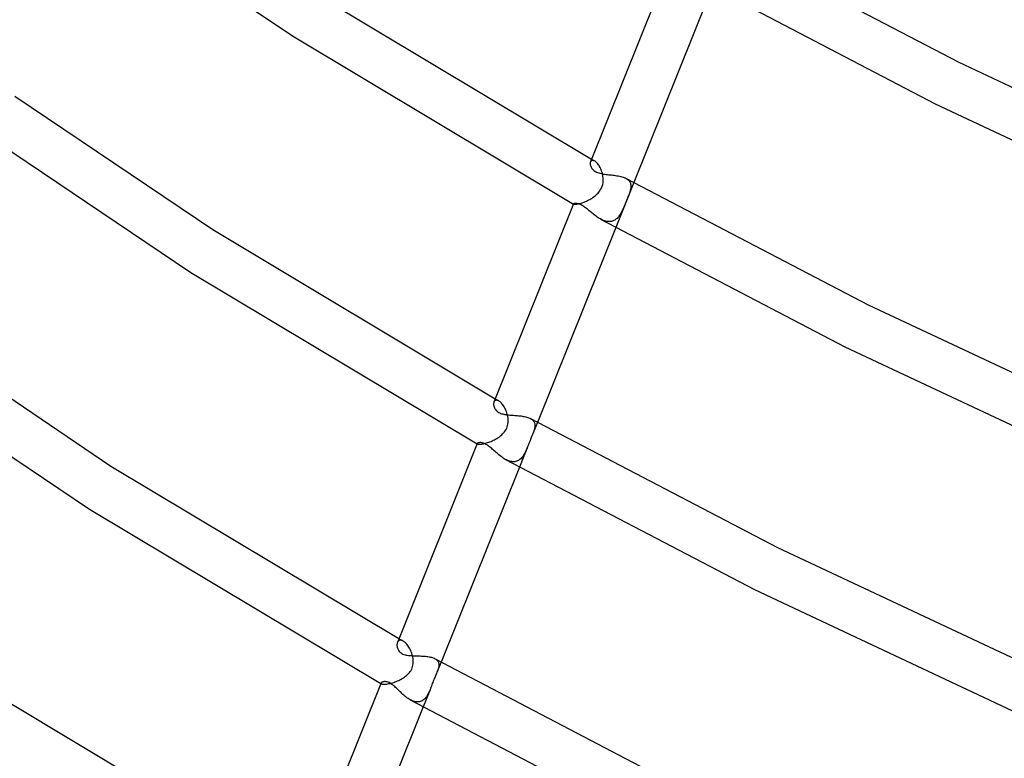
# Model space of a CAD drawing. Header units: millimetres. Extents: x -657 to 657, y -323 to 528.
# Tile 5 of 131: x -455 to -373, y -130 to -68. Entities that reach past the tile are written whole.
import ezdxf

# ---------------------------------------------------------------- set-up
doc = ezdxf.new("R2010")
doc.units = ezdxf.units.MM
doc.layers.add('HIDDEN', color=7, linetype='Continuous')
doc.layers.add('THICK', color=7, linetype='Continuous')

msp = doc.modelspace()

# ---------------------------------------------------------------- linework, layer by layer
at = {"layer": 'HIDDEN'}
for p, q in [((-407.538, -80.276), (-407.558, -80.315)), ((-407.514, -80.243), (-407.538, -80.276)), ((-407.484, -80.217), (-407.514, -80.243)), ((-407.45, -80.198), (-407.484, -80.217)), ((-407.468, -80.093), (-407.426, -80.116)), ((-407.41, -80.188), (-407.45, -80.198)), ((-407.426, -80.116), (-407.384, -80.14)), ((-407.367, -80.185), (-407.41, -80.188)), ((-407.384, -80.14), (-407.342, -80.164)), ((-407.32, -80.192), (-407.367, -80.185)), ((-407.342, -80.164), (-407.3, -80.187)), ((-407.269, -80.208), (-407.32, -80.192)), ((-407.3, -80.187), (-407.258, -80.211)), ((-407.216, -80.234), (-407.269, -80.208)), ((-407.258, -80.211), (-407.216, -80.234)), ((-407.163, -80.267), (-407.216, -80.234)), ((-407.11, -80.308), (-407.163, -80.267)), ((-407.056, -80.358), (-407.11, -80.308)), ((-407.002, -80.414), (-407.056, -80.358)), ((-406.948, -80.478), (-407.002, -80.414)), ((-406.895, -80.549), (-406.948, -80.478)), ((-406.843, -80.627), (-406.895, -80.549)), ((-406.794, -80.709), (-406.843, -80.627)), ((-406.746, -80.797), (-406.794, -80.709)), ((-406.702, -80.889), (-406.746, -80.797)), ((-406.661, -80.986), (-406.702, -80.889)), ((-406.623, -81.086), (-406.661, -80.986)), ((-406.589, -81.19), (-406.623, -81.086)), ((-406.56, -81.297), (-406.589, -81.19)), ((-406.535, -81.406), (-406.56, -81.297)), ((-406.514, -81.528), (-406.535, -81.406)), ((-406.581, -82.352), (-406.537, -82.199)), ((-406.537, -82.199), (-406.509, -82.051)), ((-406.5, -81.652), (-406.514, -81.528)), ((-406.509, -82.051), (-406.496, -81.91)), ((-406.494, -81.778), (-406.5, -81.652)), ((-406.496, -81.91), (-406.494, -81.778)), ((-403.943, -82.048), (-405.445, -85.787)), ((-404.581, -81.697), (-404.507, -81.742)), ((-404.507, -81.742), (-404.44, -81.791)), ((-404.44, -81.791), (-404.38, -81.843)), ((-404.38, -81.843), (-404.329, -81.898)), ((-404.329, -81.898), (-404.286, -81.957)), ((-404.286, -81.957), (-404.251, -82.018)), ((-404.251, -82.018), (-404.223, -82.082)), ((-404.223, -82.082), (-404.202, -82.149)), ((-404.202, -82.149), (-404.189, -82.219)), ((-404.189, -82.219), (-404.182, -82.29)), ((-407.158, -83.143), (-407.076, -83.072)), ((-407.076, -83.072), (-406.997, -82.997)), ((-406.997, -82.997), (-406.922, -82.919)), ((-406.922, -82.919), (-406.851, -82.835)), ((-406.851, -82.835), (-406.778, -82.738)), ((-406.778, -82.738), (-406.706, -82.625)), ((-406.706, -82.625), (-406.639, -82.497)), ((-406.639, -82.497), (-406.581, -82.352)), ((-404.334, -83.005), (-404.365, -83.09)), ((-404.304, -82.922), (-404.334, -83.005)), ((-404.277, -82.841), (-404.304, -82.922)), ((-404.253, -82.762), (-404.277, -82.841)), ((-404.232, -82.685), (-404.253, -82.762)), ((-404.212, -82.601), (-404.232, -82.685)), ((-404.196, -82.52), (-404.212, -82.601)), ((-404.186, -82.441), (-404.196, -82.52)), ((-404.181, -82.365), (-404.186, -82.441)), ((-404.182, -82.29), (-404.181, -82.365)), ((-408.968, -83.824), (-408.969, -83.828)), ((-408.969, -83.828), (-408.969, -83.831)), ((-408.969, -83.831), (-408.968, -83.834)), ((-408.968, -83.834), (-408.966, -83.837)), ((-408.966, -83.837), (-408.963, -83.84)), ((-408.963, -83.84), (-408.959, -83.842)), ((-408.959, -83.842), (-408.944, -83.848)), ((-408.944, -83.848), (-408.922, -83.853)), ((-408.922, -83.853), (-408.893, -83.856)), ((-408.893, -83.856), (-408.856, -83.857)), ((-408.856, -83.857), (-408.813, -83.855)), ((-408.813, -83.855), (-408.763, -83.851)), ((-408.763, -83.851), (-408.707, -83.843)), ((-408.707, -83.843), (-408.644, -83.833)), ((-408.644, -83.833), (-408.576, -83.819)), ((-408.576, -83.819), (-408.501, -83.802)), ((-408.501, -83.802), (-408.423, -83.782)), ((-408.423, -83.782), (-408.341, -83.758)), ((-408.341, -83.758), (-408.255, -83.731)), ((-408.255, -83.731), (-408.166, -83.7)), ((-408.166, -83.7), (-408.075, -83.666)), ((-408.075, -83.666), (-407.982, -83.628)), ((-407.982, -83.628), (-407.889, -83.588)), ((-407.889, -83.588), (-407.795, -83.544)), ((-407.795, -83.544), (-407.7, -83.496)), ((-407.7, -83.496), (-407.607, -83.446)), ((-407.607, -83.446), (-407.514, -83.392)), ((-407.514, -83.392), (-407.422, -83.335)), ((-407.422, -83.335), (-407.332, -83.274)), ((-407.332, -83.274), (-407.244, -83.21)), ((-407.244, -83.21), (-407.158, -83.143)), ((-404.658, -83.825), (-404.697, -83.92)), ((-404.619, -83.729), (-404.658, -83.825)), ((-404.58, -83.634), (-404.619, -83.729)), ((-404.543, -83.54), (-404.58, -83.634)), ((-404.505, -83.448), (-404.543, -83.54)), ((-404.469, -83.356), (-404.505, -83.448)), ((-404.433, -83.266), (-404.469, -83.356)), ((-404.399, -83.177), (-404.433, -83.266)), ((-404.365, -83.09), (-404.399, -83.177)), ((-405.076, -84.7), (-405.124, -84.774)), ((-405.029, -84.623), (-405.076, -84.7)), ((-404.983, -84.543), (-405.029, -84.623)), ((-404.939, -84.46), (-404.983, -84.543)), ((-404.897, -84.375), (-404.939, -84.46)), ((-404.856, -84.288), (-404.897, -84.375)), ((-404.815, -84.198), (-404.856, -84.288)), ((-404.775, -84.107), (-404.815, -84.198)), ((-404.736, -84.014), (-404.775, -84.107)), ((-404.697, -83.92), (-404.736, -84.014)), ((-406.637, -85.129), (-406.722, -85.085)), ((-406.552, -85.17), (-406.637, -85.129)), ((-406.467, -85.206), (-406.552, -85.17)), ((-406.382, -85.236), (-406.467, -85.206)), ((-406.298, -85.261), (-406.382, -85.236)), ((-406.214, -85.281), (-406.298, -85.261)), ((-406.13, -85.294), (-406.214, -85.281)), ((-406.048, -85.301), (-406.13, -85.294)), ((-405.967, -85.302), (-406.048, -85.301)), ((-405.889, -85.296), (-405.967, -85.302)), ((-405.812, -85.284), (-405.889, -85.296)), ((-405.737, -85.266), (-405.812, -85.284)), ((-405.664, -85.241), (-405.737, -85.266)), ((-405.594, -85.209), (-405.664, -85.241)), ((-405.527, -85.172), (-405.594, -85.209)), ((-405.462, -85.13), (-405.527, -85.172)), ((-405.4, -85.082), (-405.462, -85.13)), ((-405.34, -85.03), (-405.4, -85.082)), ((-405.283, -84.972), (-405.34, -85.03)), ((-405.228, -84.91), (-405.283, -84.972)), ((-405.175, -84.844), (-405.228, -84.91)), ((-405.124, -84.774), (-405.175, -84.844)), ((-415.602, -100.34), (-415.623, -100.384)), ((-415.576, -100.303), (-415.602, -100.34)), ((-415.546, -100.272), (-415.576, -100.303)), ((-415.51, -100.248), (-415.546, -100.272)), ((-415.514, -100.112), (-415.464, -100.14)), ((-415.47, -100.232), (-415.51, -100.248)), ((-415.426, -100.224), (-415.47, -100.232)), ((-415.464, -100.14), (-415.414, -100.168)), ((-415.377, -100.224), (-415.426, -100.224)), ((-415.414, -100.168), (-415.364, -100.196)), ((-415.325, -100.234), (-415.377, -100.224)), ((-415.364, -100.196), (-415.314, -100.224)), ((-415.271, -100.252), (-415.325, -100.234)), ((-415.314, -100.224), (-415.264, -100.252)), ((-415.214, -100.28), (-415.271, -100.252)), ((-415.264, -100.252), (-415.214, -100.28)), ((-415.157, -100.316), (-415.214, -100.28)), ((-415.098, -100.36), (-415.157, -100.316)), ((-415.039, -100.413), (-415.098, -100.36)), ((-414.981, -100.473), (-415.039, -100.413)), ((-414.923, -100.54), (-414.981, -100.473)), ((-414.867, -100.614), (-414.923, -100.54)), ((-414.812, -100.694), (-414.867, -100.614)), ((-414.759, -100.779), (-414.812, -100.694)), ((-414.708, -100.87), (-414.759, -100.779)), ((-414.661, -100.964), (-414.708, -100.87)), ((-414.617, -101.062), (-414.661, -100.964)), ((-414.577, -101.163), (-414.617, -101.062)), ((-414.541, -101.267), (-414.577, -101.163)), ((-414.509, -101.373), (-414.541, -101.267)), ((-414.482, -101.48), (-414.509, -101.373)), ((-414.459, -101.598), (-414.482, -101.48)), ((-414.442, -101.719), (-414.459, -101.598)), ((-414.432, -101.84), (-414.442, -101.719)), ((-414.437, -102.085), (-414.431, -101.962)), ((-414.431, -101.962), (-414.432, -101.84)), ((-412.56, -101.754), (-412.493, -101.794)), ((-412.493, -101.794), (-412.433, -101.838)), ((-412.433, -101.838), (-412.379, -101.885)), ((-412.379, -101.885), (-412.333, -101.934)), ((-412.333, -101.934), (-412.294, -101.986)), ((-412.294, -101.986), (-412.262, -102.041)), ((-414.744, -102.865), (-414.675, -102.769)), ((-414.675, -102.769), (-414.612, -102.665)), ((-414.612, -102.665), (-414.557, -102.555)), ((-414.557, -102.555), (-414.513, -102.441)), ((-414.513, -102.441), (-414.478, -102.325)), ((-414.478, -102.325), (-414.453, -102.206)), ((-414.453, -102.206), (-414.437, -102.085)), ((-411.989, -102.068), (-412.398, -103.085)), ((-412.281, -102.772), (-412.302, -102.833)), ((-412.263, -102.713), (-412.281, -102.772)), ((-412.241, -102.637), (-412.263, -102.713)), ((-412.262, -102.041), (-412.236, -102.099)), ((-412.223, -102.563), (-412.241, -102.637)), ((-412.236, -102.099), (-412.217, -102.159)), ((-412.21, -102.49), (-412.223, -102.563)), ((-412.217, -102.159), (-412.205, -102.221)), ((-412.201, -102.42), (-412.21, -102.49)), ((-412.205, -102.221), (-412.198, -102.285)), ((-412.197, -102.352), (-412.201, -102.42)), ((-412.198, -102.285), (-412.197, -102.352)), ((-415.865, -103.654), (-415.77, -103.613)), ((-415.77, -103.613), (-415.674, -103.569)), ((-415.674, -103.569), (-415.579, -103.522)), ((-415.579, -103.522), (-415.485, -103.471)), ((-415.485, -103.471), (-415.393, -103.418)), ((-415.393, -103.418), (-415.303, -103.362)), ((-415.303, -103.362), (-415.215, -103.303)), ((-415.215, -103.303), (-415.13, -103.241)), ((-415.13, -103.241), (-415.049, -103.177)), ((-415.049, -103.177), (-414.97, -103.109)), ((-414.97, -103.109), (-414.893, -103.035)), ((-414.893, -103.035), (-414.817, -102.953)), ((-414.817, -102.953), (-414.744, -102.865)), ((-412.565, -103.493), (-412.635, -103.668)), ((-412.501, -103.337), (-412.565, -103.493)), ((-412.445, -103.201), (-412.501, -103.337)), ((-412.398, -103.085), (-412.445, -103.201)), ((-412.372, -103.02), (-412.398, -103.085)), ((-412.347, -102.957), (-412.372, -103.02)), ((-412.324, -102.894), (-412.347, -102.957)), ((-412.302, -102.833), (-412.324, -102.894)), ((-417.018, -103.854), (-417.013, -103.857)), ((-417.013, -103.857), (-417.008, -103.86)), ((-417.01, -103.837), (-417.011, -103.845)), ((-417.011, -103.845), (-417.009, -103.851)), ((-417.008, -103.83), (-417.01, -103.837)), ((-417.009, -103.851), (-417.004, -103.858)), ((-417.008, -103.86), (-417.003, -103.862)), ((-417.004, -103.858), (-416.998, -103.864)), ((-417.003, -103.862), (-416.998, -103.865)), ((-416.998, -103.864), (-416.989, -103.87)), ((-416.998, -103.865), (-416.994, -103.868)), ((-416.994, -103.868), (-416.989, -103.871)), ((-416.989, -103.87), (-416.969, -103.879)), ((-416.969, -103.879), (-416.942, -103.886)), ((-416.942, -103.886), (-416.908, -103.892)), ((-416.908, -103.892), (-416.867, -103.895)), ((-416.867, -103.895), (-416.82, -103.895)), ((-416.82, -103.895), (-416.766, -103.893)), ((-416.766, -103.893), (-416.705, -103.888)), ((-416.705, -103.888), (-416.639, -103.879)), ((-416.639, -103.879), (-416.567, -103.867)), ((-416.567, -103.867), (-416.491, -103.853)), ((-416.491, -103.853), (-416.41, -103.834)), ((-416.41, -103.834), (-416.325, -103.813)), ((-416.325, -103.813), (-416.237, -103.787)), ((-416.237, -103.787), (-416.146, -103.759)), ((-416.146, -103.759), (-416.054, -103.727)), ((-416.054, -103.727), (-415.96, -103.693)), ((-415.96, -103.693), (-415.865, -103.654)), ((-412.81, -104.111), (-413.491, -105.807)), ((-412.935, -104.408), (-412.978, -104.5)), ((-412.894, -104.314), (-412.935, -104.408)), ((-412.853, -104.218), (-412.894, -104.314)), ((-412.813, -104.119), (-412.853, -104.218)), ((-412.761, -103.988), (-412.813, -104.119)), ((-412.702, -103.837), (-412.761, -103.988)), ((-412.635, -103.668), (-412.702, -103.837)), ((-414.58, -105.205), (-414.67, -105.158)), ((-414.491, -105.247), (-414.58, -105.205)), ((-414.401, -105.282), (-414.491, -105.247)), ((-414.311, -105.312), (-414.401, -105.282)), ((-413.652, -105.285), (-413.726, -105.314)), ((-413.581, -105.249), (-413.652, -105.285)), ((-413.512, -105.207), (-413.581, -105.249)), ((-413.447, -105.158), (-413.512, -105.207)), ((-413.384, -105.104), (-413.447, -105.158)), ((-413.325, -105.044), (-413.384, -105.104)), ((-413.268, -104.978), (-413.325, -105.044)), ((-413.215, -104.909), (-413.268, -104.978)), ((-413.163, -104.835), (-413.215, -104.909)), ((-413.114, -104.756), (-413.163, -104.835)), ((-413.067, -104.674), (-413.114, -104.756)), ((-413.022, -104.589), (-413.067, -104.674)), ((-412.978, -104.5), (-413.022, -104.589)), ((-414.223, -105.334), (-414.311, -105.312)), ((-414.135, -105.349), (-414.223, -105.334)), ((-414.05, -105.357), (-414.135, -105.349)), ((-413.965, -105.358), (-414.05, -105.357)), ((-413.882, -105.351), (-413.965, -105.358)), ((-413.803, -105.336), (-413.882, -105.351)), ((-413.726, -105.314), (-413.803, -105.336)), ((-423.668, -120.41), (-423.69, -120.457)), ((-423.642, -120.369), (-423.668, -120.41)), ((-423.61, -120.333), (-423.642, -120.369)), ((-423.574, -120.304), (-423.61, -120.333)), ((-423.533, -120.282), (-423.574, -120.304)), ((-423.559, -120.131), (-423.501, -120.164)), ((-423.487, -120.268), (-423.533, -120.282)), ((-423.501, -120.164), (-423.442, -120.197)), ((-423.438, -120.262), (-423.487, -120.268)), ((-423.442, -120.197), (-423.384, -120.23)), ((-423.385, -120.265), (-423.438, -120.262)), ((-423.329, -120.277), (-423.385, -120.265)), ((-423.384, -120.23), (-423.326, -120.262)), ((-423.27, -120.298), (-423.329, -120.277)), ((-423.326, -120.262), (-423.267, -120.295)), ((-423.208, -120.328), (-423.27, -120.298)), ((-423.267, -120.295), (-423.209, -120.328)), ((-423.147, -120.366), (-423.208, -120.328)), ((-423.085, -120.413), (-423.147, -120.366)), ((-423.023, -120.467), (-423.085, -120.413)), ((-422.96, -120.53), (-423.023, -120.467)), ((-422.899, -120.6), (-422.96, -120.53)), ((-422.838, -120.675), (-422.899, -120.6)), ((-422.78, -120.757), (-422.838, -120.675)), ((-422.723, -120.845), (-422.78, -120.757)), ((-422.67, -120.937), (-422.723, -120.845)), ((-422.619, -121.034), (-422.67, -120.937)), ((-422.571, -121.134), (-422.619, -121.034)), ((-422.528, -121.237), (-422.571, -121.134)), ((-422.488, -121.343), (-422.528, -121.237)), ((-422.454, -121.45), (-422.488, -121.343)), ((-422.424, -121.558), (-422.454, -121.45)), ((-422.399, -121.669), (-422.424, -121.558)), ((-422.379, -121.781), (-422.399, -121.669)), ((-422.449, -122.573), (-422.414, -122.465)), ((-422.414, -122.465), (-422.387, -122.354)), ((-422.387, -122.354), (-422.369, -122.24)), ((-422.366, -121.895), (-422.379, -121.781)), ((-422.369, -122.24), (-422.36, -122.125)), ((-422.359, -122.009), (-422.366, -121.895)), ((-422.36, -122.125), (-422.359, -122.009)), ((-420.542, -121.809), (-420.477, -121.848)), ((-420.477, -121.848), (-420.419, -121.891)), ((-420.419, -121.891), (-420.369, -121.937)), ((-420.369, -121.937), (-420.327, -121.985)), ((-420.035, -122.088), (-420.352, -122.877)), ((-420.327, -121.985), (-420.291, -122.037)), ((-420.291, -122.037), (-420.263, -122.09)), ((-420.263, -122.09), (-420.241, -122.147)), ((-420.238, -122.526), (-420.255, -122.595)), ((-420.241, -122.147), (-420.226, -122.205)), ((-420.225, -122.459), (-420.238, -122.526)), ((-420.226, -122.205), (-420.217, -122.266)), ((-420.217, -122.393), (-420.225, -122.459)), ((-420.217, -122.266), (-420.215, -122.328)), ((-420.215, -122.328), (-420.217, -122.393)), ((-423.185, -123.399), (-423.093, -123.338)), ((-423.093, -123.338), (-423.005, -123.274)), ((-423.005, -123.274), (-422.921, -123.206)), ((-422.921, -123.206), (-422.838, -123.133)), ((-422.838, -123.133), (-422.758, -123.054)), ((-422.758, -123.054), (-422.683, -122.969)), ((-422.683, -122.969), (-422.613, -122.878)), ((-422.613, -122.878), (-422.55, -122.781)), ((-422.55, -122.781), (-422.495, -122.678)), ((-422.495, -122.678), (-422.449, -122.573)), ((-420.564, -123.371), (-420.607, -123.472)), ((-420.523, -123.275), (-420.564, -123.371)), ((-420.484, -123.185), (-420.523, -123.275)), ((-420.446, -123.1), (-420.484, -123.185)), ((-420.411, -123.019), (-420.446, -123.1)), ((-420.38, -122.944), (-420.411, -123.019)), ((-420.351, -122.873), (-420.38, -122.944)), ((-420.341, -122.85), (-420.351, -122.873)), ((-420.332, -122.828), (-420.341, -122.85)), ((-420.324, -122.805), (-420.332, -122.828)), ((-420.315, -122.782), (-420.324, -122.805)), ((-420.307, -122.76), (-420.315, -122.782)), ((-420.299, -122.738), (-420.307, -122.76)), ((-420.275, -122.666), (-420.299, -122.738)), ((-420.255, -122.595), (-420.275, -122.666)), ((-425.063, -123.874), (-425.055, -123.878)), ((-425.055, -123.878), (-425.047, -123.883)), ((-425.05, -123.844), (-425.051, -123.856)), ((-425.051, -123.856), (-425.047, -123.869)), ((-425.046, -123.831), (-425.05, -123.844)), ((-425.047, -123.869), (-425.04, -123.88)), ((-425.047, -123.883), (-425.038, -123.888)), ((-425.04, -123.88), (-425.029, -123.891)), ((-425.038, -123.888), (-425.03, -123.892)), ((-425.03, -123.892), (-425.022, -123.897)), ((-425.029, -123.891), (-425.014, -123.901)), ((-425.022, -123.897), (-425.014, -123.902)), ((-425.014, -123.901), (-424.986, -123.914)), ((-424.986, -123.914), (-424.949, -123.924)), ((-424.949, -123.924), (-424.905, -123.932)), ((-424.905, -123.932), (-424.852, -123.936)), ((-424.852, -123.936), (-424.792, -123.938)), ((-424.792, -123.938), (-424.725, -123.935)), ((-424.725, -123.935), (-424.65, -123.929)), ((-424.65, -123.929), (-424.569, -123.92)), ((-424.569, -123.92), (-424.483, -123.906)), ((-424.483, -123.906), (-424.393, -123.888)), ((-424.393, -123.888), (-424.298, -123.867)), ((-424.298, -123.867), (-424.2, -123.841)), ((-424.2, -123.841), (-424.099, -123.812)), ((-424.099, -123.812), (-423.997, -123.78)), ((-423.997, -123.78), (-423.893, -123.744)), ((-423.893, -123.744), (-423.789, -123.704)), ((-423.789, -123.704), (-423.684, -123.661)), ((-423.684, -123.661), (-423.581, -123.614)), ((-423.581, -123.614), (-423.478, -123.565)), ((-423.478, -123.565), (-423.378, -123.513)), ((-423.378, -123.513), (-423.28, -123.457)), ((-423.28, -123.457), (-423.185, -123.399)), ((-420.886, -124.199), (-420.924, -124.299)), ((-420.848, -124.096), (-420.886, -124.199)), ((-420.809, -123.992), (-420.848, -124.096)), ((-420.77, -123.886), (-420.809, -123.992)), ((-420.73, -123.781), (-420.77, -123.886)), ((-420.69, -123.677), (-420.73, -123.781)), ((-420.649, -123.574), (-420.69, -123.677)), ((-420.607, -123.472), (-420.649, -123.574)), ((-420.962, -124.394), (-421.537, -125.826)), ((-421.264, -124.983), (-421.317, -125.053)), ((-421.214, -124.909), (-421.264, -124.983)), ((-421.167, -124.831), (-421.214, -124.909)), ((-421.123, -124.749), (-421.167, -124.831)), ((-421.08, -124.665), (-421.123, -124.749)), ((-421.04, -124.578), (-421.08, -124.665)), ((-421.001, -124.489), (-421.04, -124.578)), ((-420.963, -124.397), (-421.001, -124.489)), ((-420.924, -124.299), (-420.963, -124.397)), ((-422.533, -125.276), (-422.622, -125.23)), ((-422.445, -125.316), (-422.533, -125.276)), ((-422.357, -125.349), (-422.445, -125.316)), ((-422.269, -125.376), (-422.357, -125.349)), ((-422.182, -125.396), (-422.269, -125.376)), ((-422.096, -125.409), (-422.182, -125.396)), ((-422.012, -125.413), (-422.096, -125.409)), ((-421.93, -125.41), (-422.012, -125.413)), ((-421.85, -125.399), (-421.93, -125.41)), ((-421.773, -125.38), (-421.85, -125.399)), ((-421.698, -125.353), (-421.773, -125.38)), ((-421.627, -125.319), (-421.698, -125.353)), ((-421.558, -125.278), (-421.627, -125.319)), ((-421.494, -125.231), (-421.558, -125.278)), ((-421.432, -125.177), (-421.494, -125.231)), ((-421.373, -125.118), (-421.432, -125.177)), ((-421.317, -125.053), (-421.373, -125.118))]:
    msp.add_line(p, q, dxfattribs=at)
at = {"layer": 'THICK'}
for p, q in [((-448.719, -58.846), (-432.456, -69.8)), ((-396.606, -61.639), (-376.784, -71.994)), ((-400.925, -63.813), (-407.557, -80.313)), ((-397.4, -65.767), (-403.943, -82.048)), ((-398.778, -65.009), (-378.763, -75.477)), ((-430.614, -66.23), (-407.468, -80.093)), ((-432.456, -69.8), (-408.971, -83.835)), ((-376.784, -71.994), (-355.378, -82.026)), ((-455.641, -74.815), (-439.117, -85.973)), ((-378.763, -75.477), (-357.145, -85.618)), ((-457.515, -78.39), (-440.936, -89.558)), ((-407.579, -80.406), (-407.581, -80.457)), ((-407.581, -80.457), (-407.578, -80.511)), ((-407.571, -80.358), (-407.579, -80.406)), ((-407.578, -80.511), (-407.57, -80.568)), ((-407.558, -80.315), (-407.571, -80.358)), ((-407.57, -80.568), (-407.555, -80.626)), ((-407.555, -80.626), (-407.535, -80.686)), ((-407.535, -80.686), (-407.508, -80.746)), ((-407.508, -80.746), (-407.475, -80.806)), ((-407.475, -80.806), (-407.435, -80.865)), ((-407.435, -80.865), (-407.388, -80.923)), ((-407.388, -80.923), (-407.334, -80.978)), ((-407.334, -80.978), (-407.273, -81.031)), ((-407.273, -81.031), (-407.205, -81.081)), ((-407.205, -81.081), (-407.13, -81.126)), ((-407.13, -81.126), (-407.049, -81.167)), ((-407.049, -81.167), (-406.963, -81.204)), ((-406.963, -81.204), (-406.871, -81.236)), ((-406.871, -81.236), (-406.775, -81.264)), ((-406.775, -81.264), (-406.675, -81.289)), ((-406.675, -81.289), (-406.572, -81.31)), ((-406.572, -81.31), (-406.466, -81.328)), ((-406.466, -81.328), (-406.358, -81.345)), ((-406.358, -81.345), (-406.248, -81.359)), ((-406.248, -81.359), (-406.136, -81.372)), ((-406.136, -81.372), (-406.023, -81.385)), ((-406.023, -81.385), (-405.91, -81.397)), ((-405.91, -81.397), (-405.796, -81.409)), ((-405.796, -81.409), (-405.682, -81.422)), ((-405.682, -81.422), (-405.569, -81.436)), ((-405.569, -81.436), (-405.457, -81.451)), ((-405.457, -81.451), (-405.346, -81.468)), ((-405.346, -81.468), (-405.237, -81.487)), ((-405.237, -81.487), (-405.13, -81.508)), ((-405.13, -81.508), (-405.028, -81.532)), ((-405.028, -81.532), (-404.929, -81.559)), ((-404.929, -81.559), (-404.834, -81.588)), ((-404.834, -81.588), (-404.743, -81.621)), ((-404.743, -81.621), (-404.659, -81.658)), ((-404.659, -81.658), (-404.581, -81.697)), ((-404.581, -81.697), (-384.357, -92.263)), ((-408.968, -83.825), (-415.622, -100.383)), ((-408.96, -83.816), (-408.968, -83.824)), ((-408.946, -83.807), (-408.96, -83.816)), ((-408.925, -83.8), (-408.946, -83.807)), ((-408.898, -83.793), (-408.925, -83.8)), ((-408.865, -83.788), (-408.898, -83.793)), ((-408.826, -83.785), (-408.865, -83.788)), ((-408.782, -83.785), (-408.826, -83.785)), ((-408.732, -83.788), (-408.782, -83.785)), ((-408.678, -83.795), (-408.732, -83.788)), ((-408.619, -83.807), (-408.678, -83.795)), ((-408.556, -83.823), (-408.619, -83.807)), ((-408.489, -83.845), (-408.556, -83.823)), ((-408.417, -83.873), (-408.489, -83.845)), ((-408.342, -83.907), (-408.417, -83.873)), ((-408.264, -83.948), (-408.342, -83.907)), ((-408.193, -83.99), (-408.264, -83.948)), ((-408.119, -84.036), (-408.193, -83.99)), ((-408.044, -84.088), (-408.119, -84.036)), ((-407.968, -84.143), (-408.044, -84.088)), ((-407.892, -84.201), (-407.968, -84.143)), ((-407.814, -84.262), (-407.892, -84.201)), ((-407.736, -84.326), (-407.814, -84.262)), ((-407.656, -84.392), (-407.736, -84.326)), ((-407.576, -84.458), (-407.656, -84.392)), ((-407.495, -84.526), (-407.576, -84.458)), ((-407.413, -84.594), (-407.495, -84.526)), ((-407.33, -84.661), (-407.413, -84.594)), ((-407.245, -84.728), (-407.33, -84.661)), ((-407.16, -84.794), (-407.245, -84.728)), ((-407.075, -84.857), (-407.16, -84.794)), ((-406.988, -84.919), (-407.075, -84.857)), ((-406.9, -84.977), (-406.988, -84.919)), ((-406.811, -85.033), (-406.9, -84.977)), ((-406.722, -85.085), (-406.811, -85.033)), ((-406.72, -85.086), (-386.301, -95.764)), ((-439.117, -85.973), (-415.514, -100.112)), ((-405.445, -85.787), (-411.989, -102.068)), ((-440.936, -89.558), (-417.018, -103.854)), ((-384.357, -92.263), (-362.518, -102.498)), ((-464.46, -94.343), (-447.621, -105.715)), ((-386.301, -95.764), (-364.261, -106.101)), ((-466.314, -97.933), (-449.42, -109.314)), ((-415.648, -100.482), (-415.652, -100.538)), ((-415.652, -100.538), (-415.651, -100.596)), ((-415.651, -100.596), (-415.644, -100.656)), ((-415.638, -100.431), (-415.648, -100.482)), ((-415.644, -100.656), (-415.632, -100.719)), ((-415.623, -100.384), (-415.638, -100.431)), ((-415.632, -100.719), (-415.613, -100.783)), ((-415.613, -100.783), (-415.588, -100.847)), ((-415.588, -100.847), (-415.557, -100.91)), ((-415.557, -100.91), (-415.518, -100.973)), ((-415.518, -100.973), (-415.473, -101.034)), ((-415.473, -101.034), (-415.42, -101.092)), ((-415.42, -101.092), (-415.359, -101.147)), ((-415.359, -101.147), (-415.291, -101.198)), ((-415.291, -101.198), (-415.216, -101.245)), ((-415.216, -101.245), (-415.141, -101.282)), ((-415.141, -101.282), (-415.062, -101.316)), ((-415.062, -101.316), (-414.978, -101.345)), ((-414.978, -101.345), (-414.889, -101.37)), ((-414.889, -101.37), (-414.798, -101.391)), ((-414.798, -101.391), (-414.703, -101.409)), ((-414.703, -101.409), (-414.606, -101.424)), ((-414.606, -101.424), (-414.506, -101.436)), ((-414.506, -101.436), (-414.404, -101.447)), ((-414.404, -101.447), (-414.301, -101.456)), ((-414.301, -101.456), (-414.197, -101.465)), ((-414.197, -101.465), (-414.092, -101.472)), ((-414.092, -101.472), (-413.986, -101.479)), ((-413.986, -101.479), (-413.879, -101.487)), ((-413.879, -101.487), (-413.773, -101.494)), ((-413.773, -101.494), (-413.667, -101.503)), ((-413.667, -101.503), (-413.561, -101.512)), ((-413.561, -101.512), (-413.456, -101.523)), ((-413.456, -101.523), (-413.352, -101.535)), ((-413.352, -101.535), (-413.251, -101.549)), ((-413.251, -101.549), (-413.152, -101.566)), ((-413.152, -101.566), (-413.056, -101.584)), ((-413.056, -101.584), (-412.962, -101.605)), ((-412.962, -101.605), (-412.872, -101.629)), ((-412.872, -101.629), (-412.786, -101.656)), ((-412.786, -101.656), (-412.706, -101.686)), ((-412.706, -101.686), (-412.63, -101.718)), ((-412.63, -101.718), (-412.56, -101.754)), ((-412.561, -101.754), (-391.935, -112.53)), ((-417.009, -103.832), (-423.689, -120.454)), ((-416.998, -103.817), (-417.008, -103.83)), ((-416.982, -103.804), (-416.998, -103.817)), ((-416.959, -103.792), (-416.982, -103.804)), ((-416.93, -103.781), (-416.959, -103.792)), ((-416.895, -103.772), (-416.93, -103.781)), ((-416.855, -103.765), (-416.895, -103.772)), ((-416.809, -103.761), (-416.855, -103.765)), ((-416.758, -103.76), (-416.809, -103.761)), ((-416.703, -103.763), (-416.758, -103.76)), ((-416.643, -103.771), (-416.703, -103.763)), ((-416.578, -103.785), (-416.643, -103.771)), ((-416.51, -103.804), (-416.578, -103.785)), ((-416.438, -103.83), (-416.51, -103.804)), ((-416.363, -103.864), (-416.438, -103.83)), ((-416.285, -103.904), (-416.363, -103.864)), ((-416.213, -103.946), (-416.285, -103.904)), ((-416.139, -103.994), (-416.213, -103.946)), ((-416.065, -104.047), (-416.139, -103.994)), ((-415.989, -104.104), (-416.065, -104.047)), ((-415.914, -104.165), (-415.989, -104.104)), ((-415.837, -104.229), (-415.914, -104.165)), ((-415.76, -104.296), (-415.837, -104.229)), ((-415.683, -104.364), (-415.76, -104.296)), ((-415.605, -104.434), (-415.683, -104.364)), ((-415.526, -104.505), (-415.605, -104.434)), ((-415.446, -104.576), (-415.526, -104.505)), ((-415.365, -104.647), (-415.446, -104.576)), ((-415.282, -104.718), (-415.365, -104.647)), ((-415.199, -104.788), (-415.282, -104.718)), ((-415.113, -104.857), (-415.199, -104.788)), ((-415.027, -104.924), (-415.113, -104.857)), ((-414.939, -104.988), (-415.027, -104.924)), ((-414.85, -105.049), (-414.939, -104.988)), ((-414.76, -105.106), (-414.85, -105.049)), ((-414.67, -105.158), (-414.76, -105.106)), ((-414.668, -105.159), (-393.861, -116.039)), ((-447.621, -105.715), (-423.559, -120.131)), ((-413.491, -105.807), (-420.035, -122.088)), ((-449.42, -109.314), (-425.063, -123.874)), ((-391.935, -112.53), (-369.662, -122.969)), ((-393.861, -116.039), (-371.392, -126.578)), ((-423.725, -120.615), (-423.727, -120.673)), ((-423.727, -120.673), (-423.724, -120.733)), ((-423.718, -120.559), (-423.725, -120.615)), ((-423.724, -120.733), (-423.716, -120.794)), ((-423.706, -120.506), (-423.718, -120.559)), ((-423.716, -120.794), (-423.704, -120.855)), ((-423.69, -120.457), (-423.706, -120.506)), ((-423.704, -120.855), (-423.686, -120.916)), ((-423.686, -120.916), (-423.664, -120.977)), ((-423.664, -120.977), (-423.636, -121.038)), ((-423.636, -121.038), (-423.601, -121.099)), ((-423.601, -121.099), (-423.558, -121.16)), ((-423.558, -121.16), (-423.508, -121.219)), ((-423.508, -121.219), (-423.449, -121.276)), ((-423.449, -121.276), (-423.381, -121.328)), ((-423.381, -121.328), (-423.306, -121.375)), ((-423.306, -121.375), (-423.226, -121.415)), ((-423.226, -121.415), (-423.14, -121.448)), ((-423.14, -121.448), (-423.05, -121.476)), ((-423.05, -121.476), (-422.956, -121.499)), ((-422.956, -121.499), (-422.858, -121.517)), ((-422.858, -121.517), (-422.757, -121.531)), ((-422.757, -121.531), (-422.653, -121.542)), ((-422.653, -121.542), (-422.548, -121.55)), ((-422.548, -121.55), (-422.44, -121.556)), ((-422.44, -121.556), (-422.332, -121.561)), ((-422.332, -121.561), (-422.223, -121.564)), ((-422.223, -121.564), (-422.112, -121.567)), ((-422.112, -121.567), (-422.001, -121.57)), ((-422.001, -121.57), (-421.889, -121.574)), ((-421.889, -121.574), (-421.778, -121.577)), ((-421.778, -121.577), (-421.667, -121.582)), ((-421.667, -121.582), (-421.558, -121.588)), ((-421.558, -121.588), (-421.449, -121.596)), ((-421.449, -121.596), (-421.343, -121.605)), ((-421.343, -121.605), (-421.239, -121.617)), ((-421.239, -121.617), (-421.137, -121.63)), ((-421.137, -121.63), (-421.038, -121.647)), ((-421.038, -121.647), (-420.943, -121.666)), ((-420.943, -121.666), (-420.852, -121.689)), ((-420.852, -121.689), (-420.766, -121.714)), ((-420.766, -121.714), (-420.686, -121.742)), ((-420.686, -121.742), (-420.611, -121.774)), ((-420.611, -121.774), (-420.542, -121.809)), ((-420.543, -121.808), (-399.516, -132.795)), ((-425.047, -123.834), (-431.759, -140.533)), ((-425.034, -123.812), (-425.046, -123.831)), ((-425.013, -123.793), (-425.034, -123.812)), ((-424.986, -123.775), (-425.013, -123.793)), ((-424.952, -123.759), (-424.986, -123.775)), ((-424.911, -123.745), (-424.952, -123.759)), ((-424.864, -123.733), (-424.911, -123.745)), ((-424.812, -123.725), (-424.864, -123.733)), ((-424.753, -123.722), (-424.812, -123.725)), ((-424.689, -123.723), (-424.753, -123.722)), ((-424.62, -123.732), (-424.689, -123.723)), ((-424.546, -123.747), (-424.62, -123.732)), ((-424.468, -123.771), (-424.546, -123.747)), ((-424.386, -123.805), (-424.468, -123.771)), ((-424.3, -123.848), (-424.386, -123.805)), ((-424.223, -123.894), (-424.3, -123.848)), ((-424.143, -123.948), (-424.223, -123.894)), ((-424.065, -124.008), (-424.143, -123.948)), ((-423.987, -124.071), (-424.065, -124.008)), ((-423.91, -124.137), (-423.987, -124.071)), ((-423.835, -124.206), (-423.91, -124.137)), ((-423.761, -124.275), (-423.835, -124.206)), ((-423.689, -124.345), (-423.761, -124.275)), ((-423.615, -124.416), (-423.689, -124.345)), ((-423.54, -124.489), (-423.615, -124.416)), ((-423.463, -124.563), (-423.54, -124.489)), ((-423.385, -124.637), (-423.463, -124.563)), ((-423.305, -124.712), (-423.385, -124.637)), ((-423.224, -124.785), (-423.305, -124.712)), ((-423.141, -124.858), (-423.224, -124.785)), ((-423.057, -124.928), (-423.141, -124.858)), ((-422.972, -124.996), (-423.057, -124.928)), ((-422.886, -125.06), (-422.972, -124.996)), ((-456.128, -125.456), (-431.605, -140.151)), ((-421.537, -125.826), (-428.081, -142.108)), ((-422.799, -125.121), (-422.886, -125.06)), ((-422.711, -125.178), (-422.799, -125.121)), ((-422.622, -125.23), (-422.711, -125.178)), ((-422.621, -125.23), (-401.422, -136.315))]:
    msp.add_line(p, q, dxfattribs=at)

doc.saveas('drawing.dxf')
